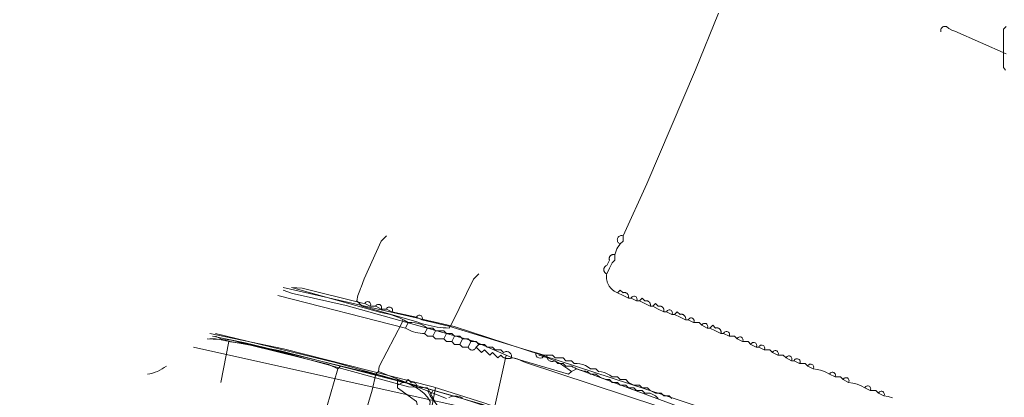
# Model space of a CAD drawing. Header units: inches. Extents: x 158416 to 160804, y 432611 to 437652.
# Tile 178 of 193: x 159055 to 159175, y 437249 to 437295. Entities that reach past the tile are written whole.
import ezdxf

# ---------------------------------------------------------------- set-up
doc = ezdxf.new("R2010")
doc.units = ezdxf.units.IN
doc.header["$MEASUREMENT"] = 0
doc.linetypes.add('COPIER_315', pattern=[0])
doc.linetypes.add('DASHDOT', pattern=[0])
for name, color, linetype in [('4.1-RIOOL-BESTAAND', 251, 'Continuous'), ('4.2-K&L-LAAGSPANNING', 10, 'Continuous'), ('4.2-K&L-LAGEDRUK GAS', 42, 'Continuous'), ('4.2-K&L-MIDDENSPANNING', 10, 'Continuous'), ('4.2-K&L-SIGNAAL KPN', 94, 'Continuous'), ('4.2-K&L-SIGNAAL UPC', 222, 'Continuous'), ('4.2-K&L-WATERLEIDING', 150, 'Continuous')]:
    doc.layers.add(name, color=color, linetype=linetype)

msp = doc.modelspace()

# ---------------------------------------------------------------- linework, layer by layer
at = {"layer": '4.1-RIOOL-BESTAAND', "color": 2, "linetype": 'COPIER_315', "lineweight": 0, "ltscale": 5}
for points in [[(159238, 437207.33, 0), (159237.42, 437207.48, 0), (159224.37, 437216.73, 0), (159224, 437217, 0), (159176.03, 437234.73, 0), (159147.7, 437244.43, 0), (159133.7, 437249.1, 0), (159107.97, 437257.54, 0), (159087, 437262.33, 0)], [(159236, 437202.33, 0), (159209.03, 437211.1, 0), (159196.3, 437215.93, 0), (159174.7, 437224.73, 0), (159151.7, 437232.77, 0), (159131.7, 437239.77, 0), (159107.97, 437247.87, 0), (159076, 437255, 0)]]:
    msp.add_polyline3d(points, dxfattribs=at)
at = {"layer": '4.2-K&L-LAAGSPANNING', "linetype": 'DASHDOT', "lineweight": 0, "ltscale": 2}
msp.add_line((159101, 437250.33), (159101.67, 437250.67), dxfattribs=at)
for points in [[(159175.67, 437291, 0), (159169.37, 437293.77, 0), (159169, 437293.91, 0), (159168.65, 437294.1, 0), (159168.33, 437294.33, 0), (159168.25, 437294.35, 0), (159168.16, 437294.36, 0), (159168.07, 437294.35, 0), (159167.98, 437294.33, 0), (159167.9, 437294.29, 0), (159167.83, 437294.24, 0), (159167.76, 437294.17, 0), (159167.71, 437294.1, 0), (159167.67, 437294.02, 0), (159167.65, 437293.93, 0), (159167.64, 437293.84, 0), (159167.65, 437293.75, 0), (159167.67, 437293.67, 0)], [(159229, 437204.67, 0), (159229.07, 437204.97, 0), (159231.67, 437211.67, 0), (159231, 437212.33, 0), (159208.97, 437220.57, 0), (159202, 437223.33, 0), (159201.67, 437223, 0), (159174.3, 437233.23, 0), (159173.7, 437233.43, 0), (159173.33, 437233.58, 0), (159172.99, 437233.77, 0), (159172.67, 437234, 0), (159171.63, 437234.27, 0), (159123, 437252.33, 0), (159122.33, 437252, 0), (159122, 437251.67, 0), (159115.03, 437253.73, 0), (159114.33, 437254, 0), (159110.37, 437255.73, 0), (159094.7, 437260.1, 0), (159088.69, 437261.46, 0), (159088.11, 437261.59, 0), (159087.55, 437261.77, 0), (159087, 437262, 0)], [(159103.33, 437250, 0), (159103.35, 437250.09, 0), (159103.36, 437250.18, 0), (159103.35, 437250.27, 0), (159103.33, 437250.35, 0), (159103.29, 437250.43, 0), (159103.24, 437250.51, 0), (159103.17, 437250.57, 0), (159103.1, 437250.62, 0), (159103.02, 437250.66, 0), (159102.93, 437250.68, 0), (159102.84, 437250.69, 0), (159102.75, 437250.69, 0), (159102.67, 437250.67, 0), (159102.33, 437251, 0), (159102, 437250.67, 0), (159101.67, 437250.67, 0), (159099.03, 437251.45, 0), (159082.31, 437255.53, 0), (159078.33, 437256.33, 0)], [(159111.67, 437242, 0), (159114.33, 437254, 0)], [(159086, 437138.33, 0), (159087, 437138.67, 0), (159087.54, 437140.36, 0), (159088, 437142, 0), (159089.14, 437150.65, 0), (159103.54, 437237.69, 0), (159104.67, 437243.67, 0), (159104.67, 437244.67, 0), (159105, 437248.33, 0), (159104.68, 437248.84, 0), (159104.29, 437249.29, 0), (159103.84, 437249.68, 0), (159103.33, 437250, 0), (159102.67, 437250.33, 0), (159102, 437250.67, 0)], [(159104.67, 437244.67, 0), (159104.33, 437244.67, 0), (159104, 437245, 0), (159103.78, 437246.36, 0), (159103.33, 437248.33, 0), (159101, 437250, 0), (159101, 437250.33, 0), (159101, 437251, 0)]]:
    msp.add_polyline3d(points, dxfattribs=at)
msp.add_arc((159116.1, 437244.53), 9.73, 50.1475, 76.7224, dxfattribs=at)
at = {"layer": '4.2-K&L-LAGEDRUK GAS', "linetype": 'Continuous', "lineweight": 0, "ltscale": 15}
msp.add_polyline3d([(159107, 437244, 0), (159106.86, 437245.98, 0), (159104.67, 437250, 0), (159102.35, 437250.14, 0), (159087.7, 437254.12, 0), (159080.65, 437255.85, 0), (159077.67, 437256, 0)], dxfattribs=at)
at = {"layer": '4.2-K&L-MIDDENSPANNING', "linetype": 'Continuous', "lineweight": 0, "ltscale": 1.75}
for points in [[(159126.67, 437264, 0), (159127, 437264.67, 0), (159127.33, 437265.33, 0), (159127.67, 437265.67, 0), (159127.67, 437266.33, 0), (159127.73, 437266.58, 0), (159127.82, 437266.81, 0), (159127.92, 437267.04, 0), (159128.04, 437267.26, 0), (159128.18, 437267.47, 0), (159128.33, 437267.67, 0), (159128.25, 437267.7, 0), (159128.17, 437267.75, 0), (159128.11, 437267.82, 0), (159128.05, 437267.89, 0), (159128.01, 437267.97, 0), (159127.98, 437268.06, 0), (159127.97, 437268.15, 0), (159127.98, 437268.24, 0), (159128, 437268.33, 0), (159128.04, 437268.42, 0), (159128.09, 437268.49, 0), (159128.15, 437268.56, 0), (159128.22, 437268.62, 0), (159128.31, 437268.66, 0), (159128.39, 437268.68, 0), (159128.49, 437268.69, 0), (159128.58, 437268.69, 0), (159128.67, 437268.67, 0), (159131.6, 437275.03, 0), (159137.57, 437289.03, 0), (159140.4, 437295.97, 0)], [(159128.33, 437267.67, 0), (159128.67, 437268, 0), (159128.67, 437268.67, 0)], [(159129.33, 437261, 0), (159128.67, 437261.33, 0), (159128, 437261.67, 0), (159127.91, 437261.7, 0), (159127.83, 437261.74, 0), (159127.74, 437261.78, 0), (159127.66, 437261.83, 0), (159127.58, 437261.88, 0), (159127.5, 437261.93, 0), (159127.43, 437261.99, 0), (159127.35, 437262.05, 0), (159127.28, 437262.11, 0), (159127.22, 437262.18, 0), (159127.15, 437262.25, 0), (159127.09, 437262.32, 0), (159127.04, 437262.39, 0), (159126.98, 437262.47, 0), (159126.93, 437262.55, 0), (159126.88, 437262.63, 0), (159126.84, 437262.71, 0), (159126.8, 437262.8, 0), (159126.77, 437262.89, 0), (159126.74, 437262.98, 0), (159126.71, 437263.07, 0), (159126.69, 437263.16, 0), (159126.67, 437263.25, 0), (159126.65, 437263.34, 0), (159126.64, 437263.44, 0), (159126.63, 437263.53, 0), (159126.63, 437263.63, 0), (159126.63, 437263.72, 0), (159126.64, 437263.81, 0), (159126.65, 437263.91, 0), (159126.67, 437264, 0), (159126.62, 437264.02, 0), (159126.58, 437264.04, 0), (159126.54, 437264.06, 0), (159126.5, 437264.09, 0), (159126.47, 437264.12, 0), (159126.43, 437264.16, 0), (159126.41, 437264.19, 0), (159126.38, 437264.23, 0), (159126.36, 437264.27, 0), (159126.34, 437264.32, 0), (159126.33, 437264.36, 0), (159126.31, 437264.41, 0), (159126.31, 437264.45, 0), (159126.31, 437264.5, 0), (159126.31, 437264.55, 0), (159126.31, 437264.59, 0), (159126.33, 437264.64, 0), (159126.34, 437264.68, 0), (159126.36, 437264.73, 0), (159126.38, 437264.77, 0), (159126.41, 437264.81, 0), (159126.43, 437264.85, 0), (159126.47, 437264.88, 0), (159126.5, 437264.91, 0), (159126.54, 437264.94, 0), (159126.58, 437264.96, 0), (159126.62, 437264.98, 0), (159126.67, 437265, 0), (159127, 437265.67, 0), (159126.99, 437265.71, 0), (159126.98, 437265.76, 0), (159126.97, 437265.8, 0), (159126.97, 437265.85, 0), (159126.98, 437265.9, 0), (159126.98, 437265.94, 0), (159127, 437265.99, 0), (159127.01, 437266.03, 0), (159127.03, 437266.07, 0), (159127.05, 437266.11, 0), (159127.08, 437266.15, 0), (159127.11, 437266.19, 0), (159127.14, 437266.22, 0), (159127.18, 437266.25, 0), (159127.22, 437266.28, 0), (159127.26, 437266.3, 0), (159127.3, 437266.32, 0), (159127.35, 437266.34, 0), (159127.39, 437266.35, 0), (159127.44, 437266.36, 0), (159127.48, 437266.36, 0), (159127.53, 437266.36, 0), (159127.58, 437266.35, 0), (159127.62, 437266.35, 0), (159127.67, 437266.33, 0)], [(159134.67, 437248.67, 0), (159134.33, 437249, 0), (159133.67, 437249, 0), (159133.33, 437249.33, 0), (159132.67, 437249.33, 0), (159132, 437249.67, 0), (159131.67, 437250, 0), (159131, 437250, 0), (159130.67, 437250.33, 0), (159130, 437250.33, 0), (159129.33, 437250.67, 0), (159129, 437251, 0), (159128.33, 437251, 0), (159128, 437251.33, 0), (159127.33, 437251.33, 0), (159127.04, 437251.55, 0), (159126.72, 437251.73, 0), (159126.38, 437251.87, 0), (159126.03, 437251.96, 0), (159125.67, 437252, 0), (159125.33, 437252.33, 0), (159124.67, 437252.33, 0), (159124.38, 437252.55, 0), (159124.06, 437252.72, 0), (159123.73, 437252.86, 0), (159123.38, 437252.95, 0), (159123.03, 437253, 0), (159122.67, 437253, 0), (159122.33, 437253.33, 0), (159121.67, 437253.33, 0), (159121.33, 437253.67, 0), (159120.33, 437253.67, 0), (159120, 437254, 0), (159119, 437254, 0), (159116.37, 437254.77, 0), (159107.3, 437257.55, 0), (159104, 437258.33, 0), (159103.33, 437258.67, 0), (159100.33, 437259.33, 0), (159099.67, 437259.67, 0), (159099, 437259.67, 0), (159098.33, 437260, 0), (159097.67, 437260, 0), (159097, 437260.33, 0), (159096.7, 437260.4, 0), (159089.31, 437262.21, 0), (159088, 437262.33, 0)], [(159137.33, 437258, 0), (159136.67, 437258.33, 0), (159136.33, 437258.33, 0), (159136.35, 437258.39, 0), (159136.36, 437258.45, 0), (159136.36, 437258.51, 0), (159136.35, 437258.58, 0), (159136.34, 437258.64, 0), (159136.32, 437258.69, 0), (159136.3, 437258.75, 0), (159136.27, 437258.8, 0), (159136.23, 437258.85, 0), (159136.18, 437258.89, 0), (159136.14, 437258.93, 0), (159136.08, 437258.96, 0), (159136.03, 437258.99, 0), (159135.97, 437259.01, 0), (159135.91, 437259.02, 0), (159135.85, 437259.03, 0), (159135.79, 437259.03, 0), (159135.73, 437259.02, 0), (159135.67, 437259, 0), (159135.33, 437259.33, 0), (159135, 437259, 0), (159134.67, 437259, 0), (159134, 437259.33, 0), (159133.67, 437259.33, 0), (159133, 437259.67, 0), (159132.33, 437260, 0), (159132, 437260, 0), (159131.33, 437260.33, 0), (159130.67, 437260.67, 0), (159130.33, 437260.67, 0), (159129.67, 437261, 0), (159129.33, 437261, 0), (159129.35, 437261.06, 0), (159129.36, 437261.12, 0), (159129.36, 437261.18, 0), (159129.35, 437261.24, 0), (159129.34, 437261.3, 0), (159129.32, 437261.36, 0), (159129.3, 437261.42, 0), (159129.27, 437261.47, 0), (159129.23, 437261.52, 0), (159129.18, 437261.56, 0), (159129.14, 437261.6, 0), (159129.08, 437261.63, 0), (159129.03, 437261.66, 0), (159128.97, 437261.68, 0), (159128.91, 437261.69, 0), (159128.85, 437261.69, 0), (159128.79, 437261.69, 0), (159128.73, 437261.68, 0), (159128.67, 437261.67, 0), (159128.33, 437262, 0), (159128, 437261.67, 0)], [(159132, 437260, 0), (159132.01, 437260.02, 0), (159132.01, 437260.05, 0), (159132.02, 437260.07, 0), (159132.02, 437260.09, 0), (159132.02, 437260.12, 0), (159132.03, 437260.14, 0), (159132.03, 437260.16, 0), (159132.03, 437260.19, 0), (159132.03, 437260.21, 0), (159132.02, 437260.24, 0), (159132.02, 437260.26, 0), (159132.01, 437260.28, 0), (159132.01, 437260.31, 0), (159132, 437260.33, 0), (159131.99, 437260.35, 0), (159131.99, 437260.37, 0), (159131.98, 437260.39, 0), (159131.96, 437260.42, 0), (159131.95, 437260.44, 0), (159131.94, 437260.46, 0), (159131.93, 437260.48, 0), (159131.91, 437260.5, 0), (159131.9, 437260.51, 0), (159131.88, 437260.53, 0), (159131.86, 437260.55, 0), (159131.85, 437260.56, 0), (159131.83, 437260.58, 0), (159131.81, 437260.59, 0), (159131.79, 437260.61, 0), (159131.77, 437260.62, 0), (159131.75, 437260.63, 0), (159131.73, 437260.64, 0), (159131.71, 437260.65, 0), (159131.68, 437260.66, 0), (159131.66, 437260.67, 0), (159131.64, 437260.68, 0), (159131.62, 437260.68, 0), (159131.59, 437260.69, 0), (159131.57, 437260.69, 0), (159131.54, 437260.69, 0), (159131.52, 437260.69, 0), (159131.5, 437260.69, 0), (159131.47, 437260.69, 0), (159131.45, 437260.69, 0), (159131.43, 437260.69, 0), (159131.4, 437260.68, 0), (159131.38, 437260.68, 0), (159131.36, 437260.67, 0), (159131.33, 437260.67, 0), (159131, 437261, 0), (159130.67, 437260.67, 0)], [(159133.67, 437259.33, 0), (159133.67, 437259.36, 0), (159133.68, 437259.38, 0), (159133.68, 437259.4, 0), (159133.69, 437259.43, 0), (159133.69, 437259.45, 0), (159133.69, 437259.47, 0), (159133.69, 437259.5, 0), (159133.69, 437259.52, 0), (159133.69, 437259.54, 0), (159133.69, 437259.57, 0), (159133.69, 437259.59, 0), (159133.68, 437259.62, 0), (159133.68, 437259.64, 0), (159133.67, 437259.66, 0), (159133.66, 437259.68, 0), (159133.65, 437259.71, 0), (159133.64, 437259.73, 0), (159133.63, 437259.75, 0), (159133.62, 437259.77, 0), (159133.61, 437259.79, 0), (159133.59, 437259.81, 0), (159133.58, 437259.83, 0), (159133.56, 437259.85, 0), (159133.55, 437259.86, 0), (159133.53, 437259.88, 0), (159133.51, 437259.9, 0), (159133.5, 437259.91, 0), (159133.48, 437259.93, 0), (159133.46, 437259.94, 0), (159133.44, 437259.95, 0), (159133.42, 437259.96, 0), (159133.39, 437259.98, 0), (159133.37, 437259.99, 0), (159133.35, 437259.99, 0), (159133.33, 437260, 0), (159133.31, 437260.01, 0), (159133.28, 437260.01, 0), (159133.26, 437260.02, 0), (159133.24, 437260.02, 0), (159133.21, 437260.03, 0), (159133.19, 437260.03, 0), (159133.16, 437260.03, 0), (159133.14, 437260.03, 0), (159133.12, 437260.02, 0), (159133.09, 437260.02, 0), (159133.07, 437260.02, 0), (159133.05, 437260.01, 0), (159133.02, 437260.01, 0), (159133, 437260, 0), (159132.67, 437260.33, 0), (159132.33, 437260, 0)], [(159136.33, 437258.33, 0), (159135.67, 437258.67, 0), (159135, 437259, 0)], [(159161.71, 437248.79, 0), (159161.19, 437248.93, 0), (159160.67, 437249, 0), (159160, 437249.33, 0), (159159.67, 437249.67, 0), (159159, 437249.67, 0), (159158.33, 437250, 0), (159157.87, 437250.26, 0), (159157.37, 437250.45, 0), (159156.86, 437250.59, 0), (159156.33, 437250.67, 0), (159155.67, 437251, 0), (159155.33, 437251.33, 0), (159154.67, 437251.33, 0), (159154, 437251.67, 0), (159153.53, 437251.92, 0), (159153.04, 437252.12, 0), (159152.53, 437252.26, 0), (159152, 437252.33, 0), (159151.33, 437252.67, 0), (159151, 437253, 0), (159150.33, 437253, 0), (159149.67, 437253.33, 0), (159149.33, 437253.33, 0), (159148.67, 437253.67, 0), (159148.33, 437254, 0), (159147.67, 437254, 0), (159147, 437254.33, 0), (159146.67, 437254.67, 0), (159146, 437254.67, 0), (159145.33, 437255, 0), (159145, 437255, 0), (159144.33, 437255.33, 0), (159144, 437255.67, 0), (159143.33, 437255.67, 0), (159142.67, 437256, 0), (159142.33, 437256.33, 0), (159141.67, 437256.33, 0), (159141, 437256.67, 0), (159140.67, 437256.67, 0), (159140, 437257, 0), (159139.33, 437257.33, 0), (159139, 437257.33, 0), (159138.33, 437257.67, 0), (159138, 437258, 0), (159137.33, 437258, 0), (159137.36, 437258.06, 0), (159137.38, 437258.12, 0), (159137.39, 437258.18, 0), (159137.39, 437258.24, 0), (159137.38, 437258.3, 0), (159137.36, 437258.36, 0), (159137.33, 437258.42, 0), (159137.29, 437258.47, 0), (159137.24, 437258.51, 0), (159137.19, 437258.54, 0), (159137.13, 437258.56, 0), (159137.07, 437258.58, 0), (159137, 437258.58, 0), (159136.94, 437258.57, 0), (159136.88, 437258.55, 0), (159136.82, 437258.52, 0), (159136.77, 437258.49, 0), (159136.73, 437258.44, 0), (159136.69, 437258.39, 0), (159136.67, 437258.33, 0)], [(159140.67, 437256.67, 0), (159140.67, 437256.69, 0), (159140.68, 437256.71, 0), (159140.68, 437256.74, 0), (159140.69, 437256.76, 0), (159140.69, 437256.78, 0), (159140.69, 437256.81, 0), (159140.69, 437256.83, 0), (159140.69, 437256.85, 0), (159140.69, 437256.88, 0), (159140.69, 437256.9, 0), (159140.69, 437256.93, 0), (159140.68, 437256.95, 0), (159140.68, 437256.97, 0), (159140.67, 437256.99, 0), (159140.66, 437257.02, 0), (159140.65, 437257.04, 0), (159140.64, 437257.06, 0), (159140.63, 437257.08, 0), (159140.62, 437257.1, 0), (159140.61, 437257.12, 0), (159140.59, 437257.14, 0), (159140.58, 437257.16, 0), (159140.56, 437257.18, 0), (159140.55, 437257.2, 0), (159140.53, 437257.21, 0), (159140.51, 437257.23, 0), (159140.49, 437257.25, 0), (159140.48, 437257.26, 0), (159140.46, 437257.27, 0), (159140.44, 437257.29, 0), (159140.42, 437257.3, 0), (159140.39, 437257.31, 0), (159140.37, 437257.32, 0), (159140.35, 437257.33, 0), (159140.33, 437257.34, 0), (159140.31, 437257.34, 0), (159140.28, 437257.35, 0), (159140.26, 437257.35, 0), (159140.24, 437257.36, 0), (159140.21, 437257.36, 0), (159140.19, 437257.36, 0), (159140.16, 437257.36, 0), (159140.14, 437257.36, 0), (159140.12, 437257.36, 0), (159140.09, 437257.36, 0), (159140.07, 437257.35, 0), (159140.05, 437257.35, 0), (159140.02, 437257.34, 0), (159140, 437257.33, 0), (159139.67, 437257.67, 0), (159139.33, 437257.33, 0)], [(159219, 437208.67, 0), (159188.37, 437219.77, 0), (159119.63, 437245.23, 0), (159108.7, 437248.77, 0), (159093.36, 437253.12, 0), (159078.67, 437256.67, 0)], [(159133, 437248.67, 0), (159132.67, 437249, 0), (159132, 437249.33, 0), (159131.33, 437249.33, 0), (159131, 437249.67, 0), (159130.33, 437249.67, 0), (159130, 437250, 0), (159129.33, 437250, 0), (159129, 437250.33, 0), (159128.33, 437250.33, 0), (159128, 437250.67, 0), (159127.33, 437250.67, 0), (159127, 437251, 0), (159126.82, 437251.02, 0), (159126.64, 437251.04, 0), (159126.46, 437251.08, 0), (159126.28, 437251.13, 0), (159126.11, 437251.2, 0), (159125.94, 437251.27, 0), (159125.78, 437251.35, 0), (159125.63, 437251.45, 0), (159125.48, 437251.55, 0), (159125.33, 437251.67, 0), (159124.67, 437251.67, 0), (159124.33, 437252, 0), (159124.1, 437252.03, 0), (159123.86, 437252.06, 0), (159123.63, 437252.11, 0), (159123.41, 437252.18, 0), (159123.18, 437252.25, 0), (159122.96, 437252.34, 0), (159122.75, 437252.44, 0), (159122.54, 437252.55, 0), (159122.33, 437252.67, 0), (159121.67, 437252.67, 0), (159121.33, 437253, 0), (159120.67, 437253, 0), (159120.33, 437253.33, 0), (159120.25, 437253.29, 0), (159120.17, 437253.26, 0), (159120.08, 437253.24, 0), (159120, 437253.23, 0), (159119.91, 437253.24, 0), (159119.82, 437253.25, 0), (159119.73, 437253.28, 0), (159119.65, 437253.32, 0), (159119.58, 437253.37, 0), (159119.51, 437253.43, 0), (159119.46, 437253.49, 0), (159119.41, 437253.57, 0), (159119.37, 437253.65, 0), (159119.34, 437253.73, 0), (159119.33, 437253.82, 0), (159119.32, 437253.91, 0), (159119.33, 437254, 0)]]:
    msp.add_polyline3d(points, dxfattribs=at)
for centre, radius, start, end in [((159130.02, 437260.87), 0.375, 327.0927, 159.7604), ((159097.35, 437260.2), 0.375, 326.9949, 159.8876), ((159098.68, 437259.87), 0.375, 327.2134, 159.6523), ((159100.02, 437259.54), 0.375, 327.078, 159.7835), ((159103.68, 437258.54), 0.375, 327.1984, 159.6757), ((159134.35, 437259.2), 0.375, 326.9949, 159.8876), ((159138.68, 437257.54), 0.375, 327.1984, 159.6757), ((159141.35, 437256.54), 0.375, 327.0383, 159.819), ((159143.02, 437255.87), 0.375, 327.0927, 159.7604), ((159144.69, 437255.2), 0.375, 327.1537, 159.7456), ((159145.68, 437254.87), 0.375, 327.2134, 159.6523), ((159118.5, 437254.17), 0.527, 162.102, 341.0428), ((159147.35, 437254.2), 0.375, 326.9949, 159.8876), ((159149.02, 437253.54), 0.375, 327.078, 159.7835), ((159150.02, 437253.2), 0.375, 327.0343, 159.8524), ((159151.68, 437252.54), 0.375, 327.1984, 159.6757), ((159154.35, 437251.54), 0.375, 327.0383, 159.819), ((159156.02, 437250.87), 0.375, 327.0927, 159.7604), ((159158.68, 437249.87), 0.375, 327.2134, 159.6523), ((159160.35, 437249.2), 0.375, 326.9949, 159.8876)]:
    msp.add_arc(centre, radius, start, end, dxfattribs=at)
at = {"layer": '4.2-K&L-SIGNAAL KPN', "linetype": 'Continuous', "lineweight": 0, "ltscale": 1.75}
for p, q in [((159102, 437257.33), (159102.33, 437258)), ((159104.33, 437256.67), (159104.67, 437257.33)), ((159105.33, 437256.33), (159105.67, 437257)), ((159106.67, 437256), (159107, 437256.67)), ((159107.67, 437255.67), (159108, 437256.33)), ((159108.67, 437255.33), (159109, 437256)), ((159109.67, 437255), (159110, 437255.67)), ((159105, 437249), (159105.33, 437249.67))]:
    msp.add_line(p, q, dxfattribs=at)
for points in [[(159175.57, 437288.97, 0), (159175.33, 437289.33, 0), (159175.33, 437294, 0), (159175.67, 437294.33, 0)], [(159145.33, 437243.67, 0), (159116.7, 437253.1, 0), (159116.3, 437253.27, 0), (159115.99, 437253.42, 0), (159115.67, 437253.54, 0), (159115.34, 437253.62, 0), (159115, 437253.67, 0), (159115.01, 437253.78, 0), (159115.01, 437253.89, 0), (159114.99, 437253.99, 0), (159114.95, 437254.1, 0), (159114.89, 437254.19, 0), (159114.81, 437254.27, 0), (159114.73, 437254.34, 0), (159114.63, 437254.4, 0), (159114.53, 437254.43, 0), (159114.42, 437254.45, 0), (159114.31, 437254.45, 0), (159114.2, 437254.43, 0), (159114.1, 437254.39, 0), (159114, 437254.33, 0), (159113.67, 437254.67, 0), (159113, 437254.67, 0), (159112.67, 437255, 0), (159112, 437255, 0), (159111.67, 437255.33, 0), (159111, 437255.33, 0), (159110.67, 437255.67, 0), (159110, 437255.67, 0), (159109.67, 437256, 0), (159109, 437256, 0), (159108.67, 437256.33, 0), (159108, 437256.33, 0), (159107.67, 437256.67, 0), (159107, 437256.67, 0), (159106.67, 437257, 0), (159105.67, 437257, 0), (159105.33, 437257.33, 0), (159104.67, 437257.33, 0), (159104.33, 437257.57, 0), (159103.96, 437257.77, 0), (159103.57, 437257.91, 0), (159103.16, 437257.99, 0), (159102.75, 437258.03, 0), (159102.33, 437258, 0), (159101.81, 437258.3, 0), (159101.27, 437258.57, 0), (159100.72, 437258.8, 0), (159100.14, 437258.98, 0), (159099.56, 437259.13, 0), (159098.97, 437259.23, 0), (159088, 437262.33, 0)], [(159111, 437255.33, 0), (159110.67, 437255, 0), (159110.63, 437254.92, 0), (159110.58, 437254.85, 0), (159110.53, 437254.78, 0), (159110.46, 437254.73, 0), (159110.38, 437254.68, 0), (159110.3, 437254.66, 0), (159110.21, 437254.64, 0), (159110.12, 437254.64, 0), (159110.04, 437254.66, 0), (159109.95, 437254.68, 0), (159109.88, 437254.73, 0), (159109.81, 437254.78, 0), (159109.75, 437254.85, 0), (159109.7, 437254.92, 0), (159109.67, 437255, 0), (159109, 437255, 0), (159108.67, 437255.33, 0), (159108, 437255.33, 0), (159107.67, 437255.67, 0), (159107, 437255.67, 0), (159106.67, 437256, 0), (159105.67, 437256, 0), (159105.33, 437256.33, 0), (159104.67, 437256.33, 0), (159104.33, 437256.67, 0), (159104.06, 437256.67, 0), (159103.79, 437256.7, 0), (159103.52, 437256.74, 0), (159103.25, 437256.8, 0), (159102.99, 437256.87, 0), (159102.73, 437256.97, 0), (159102.48, 437257.07, 0), (159102.24, 437257.2, 0), (159102, 437257.33, 0), (159086.33, 437261.33, 0)], [(159111.63, 437247.9, 0), (159103.6, 437250.2, 0), (159086.64, 437254.54, 0), (159084.97, 437254.87, 0), (159078.67, 437256, 0), (159078, 437256, 0)], [(159115, 437253.67, 0), (159114.94, 437253.64, 0), (159114.88, 437253.63, 0), (159114.83, 437253.61, 0), (159114.77, 437253.6, 0), (159114.7, 437253.59, 0), (159114.64, 437253.58, 0), (159114.58, 437253.58, 0), (159114.52, 437253.58, 0), (159114.46, 437253.58, 0), (159114.4, 437253.59, 0), (159114.34, 437253.6, 0), (159114.28, 437253.61, 0), (159114.22, 437253.63, 0), (159114.16, 437253.65, 0), (159114.1, 437253.67, 0), (159114.05, 437253.7, 0), (159113.99, 437253.72, 0), (159113.94, 437253.76, 0), (159113.89, 437253.79, 0), (159113.84, 437253.83, 0), (159113.79, 437253.87, 0), (159113.75, 437253.91, 0), (159113.71, 437253.95, 0), (159113.67, 437254, 0), (159113.33, 437253.67, 0), (159112.67, 437254.33, 0), (159112.33, 437254, 0), (159111.67, 437254.67, 0), (159111.33, 437254.33, 0), (159110.67, 437255, 0)], [(159054.67, 437144.33, 0), (159081.64, 437138.55, 0), (159082, 437138.33, 0), (159082.82, 437138.23, 0), (159083.64, 437138.19, 0), (159084.47, 437138.22, 0), (159085.29, 437138.32, 0), (159086.1, 437138.48, 0), (159086.89, 437138.71, 0), (159087.67, 437139, 0), (159088.07, 437139.97, 0), (159088.56, 437140.67, 0), (159089, 437141.41, 0), (159089.37, 437142.18, 0), (159089.67, 437142.98, 0), (159089.91, 437143.81, 0), (159090.08, 437144.65, 0), (159090.17, 437145.5, 0), (159090.2, 437146.36, 0), (159090.86, 437150.02, 0), (159107, 437246.33, 0), (159105, 437249, 0), (159104.67, 437249.67, 0)]]:
    msp.add_polyline3d(points, dxfattribs=at)
at = {"layer": '4.2-K&L-SIGNAAL UPC', "linetype": 'Continuous', "lineweight": 0, "ltscale": 1.75}
for p, q in [((159079.33, 437250.67), (159080.33, 437255.67)), ((159092.33, 437247.67), (159093.67, 437252.33))]:
    msp.add_line(p, q, dxfattribs=at)
for points in [[(159099.67, 437268.67, 0), (159099, 437268, 0), (159096.93, 437263.37, 0), (159096.57, 437262.37, 0), (159096.47, 437262.17, 0), (159096.37, 437261.96, 0), (159096.29, 437261.75, 0), (159096.21, 437261.54, 0), (159096.15, 437261.33, 0), (159096.09, 437261.11, 0), (159096.04, 437260.89, 0), (159096, 437260.67, 0), (159096.67, 437260, 0), (159103.37, 437258.1, 0), (159103.71, 437257.98, 0), (159104.07, 437257.87, 0), (159104.42, 437257.77, 0), (159104.78, 437257.67, 0), (159105.14, 437257.59, 0), (159105.5, 437257.52, 0), (159105.86, 437257.46, 0), (159106.23, 437257.42, 0), (159106.6, 437257.38, 0), (159106.96, 437257.35, 0), (159107.33, 437257.33, 0), (159107.73, 437257.97, 0), (159110.33, 437263.33, 0), (159111, 437264, 0)], [(159098.33, 437245.67, 0), (159097, 437246.67, 0), (159097.88, 437249.7, 0), (159098.33, 437251.67, 0), (159098.67, 437252, 0), (159098.77, 437252.63, 0), (159101.6, 437258.03, 0), (159101.67, 437258.33, 0)], [(159098.33, 437251.67, 0), (159094, 437252.67, 0), (159093.67, 437252.33, 0), (159092.6, 437252.87, 0), (159082.97, 437255.22, 0), (159081.64, 437255.53, 0), (159081.36, 437255.54, 0), (159081.08, 437255.56, 0), (159080.8, 437255.6, 0), (159080.52, 437255.65, 0), (159080.24, 437255.71, 0), (159079.97, 437255.78, 0), (159079.7, 437255.87, 0), (159079.43, 437255.97, 0), (159079.17, 437256.08, 0), (159078.92, 437256.2, 0), (159078.67, 437256.33, 0)], [(159107, 437248.67, 0), (159098.67, 437252, 0)], [(159109, 437248.75, 0), (159108.68, 437248.88, 0), (159108.34, 437248.96, 0), (159107.99, 437248.97, 0), (159107.64, 437248.93, 0), (159107.31, 437248.82, 0)]]:
    msp.add_polyline3d(points, dxfattribs=at)
msp.add_arc((159069.56, 437256.69), 5.08, 278.7262, 307.6702, dxfattribs=at)
at = {"layer": '4.2-K&L-WATERLEIDING', "linetype": 'Continuous', "lineweight": 0, "ltscale": 2}
for points in [[(159175.49, 437223.9, 0), (159175.05, 437223.65, 0), (159174.67, 437223.33, 0), (159173.33, 437223.33, 0), (159170.33, 437224.33, 0), (159169.27, 437225.97, 0), (159168.33, 437227.67, 0), (159168, 437227.67, 0), (159167.33, 437228, 0), (159143.97, 437236.57, 0), (159111.7, 437248.1, 0), (159105.37, 437250.1, 0), (159087.03, 437254.79, 0), (159078, 437256.67, 0)], [(159105.67, 437250, 0), (159100.6, 437223.37, 0), (159095.53, 437194.36, 0), (159090.67, 437164.33, 0), (159090.67, 437163.67, 0), (159091.52, 437163.33, 0), (159092.4, 437163.05, 0), (159093.29, 437162.82, 0), (159094.19, 437162.64, 0), (159095.1, 437162.53, 0), (159096.02, 437162.47, 0), (159099.33, 437162, 0), (159099.72, 437162.55, 0), (159100.05, 437163.13, 0), (159100.33, 437163.74, 0), (159100.55, 437164.37, 0), (159100.72, 437165.02, 0), (159100.83, 437165.68, 0), (159100.88, 437166.35, 0), (159100.86, 437167.02, 0), (159108, 437211.33, 0)]]:
    msp.add_polyline3d(points, dxfattribs=at)

doc.saveas('drawing.dxf')
